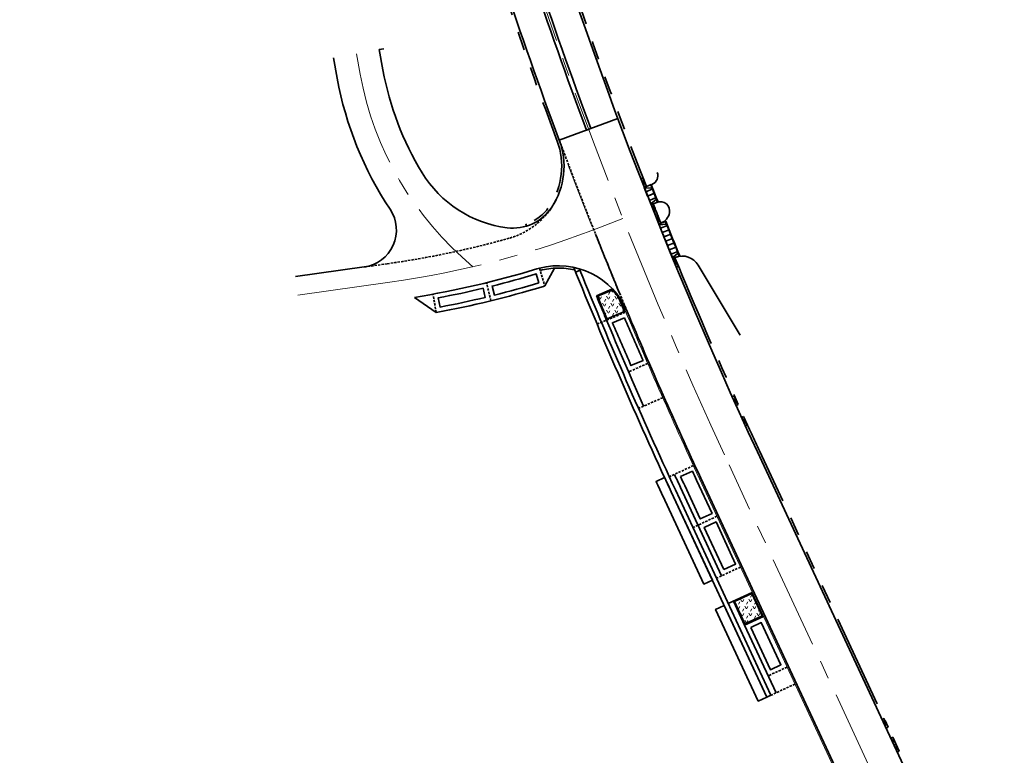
# Model space of a CAD drawing. Header units: metres. Extents: x 228628 to 230733, y 593242 to 595543.
# Tile 5 of 71: x 229949 to 230054, y 594056 to 594135. Entities that reach past the tile are written whole.
import ezdxf

# ---------------------------------------------------------------- set-up
doc = ezdxf.new("R2010")
doc.units = ezdxf.units.M
for name, pattern in [('AM-AS', [16, 10, -2, 2, -2]), ('DASHED2', [0.375, 0.25, -0.125]), ('VH-OPSLUITBAND', [10, 4, -2, 2, -2]), ('VH-RWSBAND', [24, 10, -2, 2, -2, 2, -2, 2, -2]), ('VW-1-1_STREEP', [2, 1, -1])]:
    doc.linetypes.add(name, pattern=pattern)
doc.layers.add('B-XX-OG-LUCHTFOTO_2017_HD-G', color=7, linetype='Continuous')
for name, color, linetype, lineweight in [('N-WE-AM-AS-G', 10, 'AM-AS', 18), ('N-WE-GR-BEPLANTING_NATUUR-A-250', 92, 'Continuous', 18), ('N-WE-GR-GROENSTROOK-G', 90, 'Continuous', 35), ('N-WE-GR-HAAG-G', 90, 'GR-HAAG1', 35), ('N-WE-RI-HWA_GOOT-G', 150, 'Continuous', 35), ('N-WE-VH-KANTOPSLUITING_OPSLUITBAND-G', 150, 'VH-OPSLUITBAND', 35), ('N-WE-VH-KANTOPSLUITING_TROTTOIRBAND_RWS-G', 210, 'VH-RWSBAND', 35), ('N-WE-VH-KANTVERHARDING-G', 210, 'Continuous', 35), ('N-WE-VH-KANTVERHARDING_STREKLAAG-G', 60, 'Continuous', 18), ('N-WE-VH-VERHARDING_BETON-G', 40, 'Continuous', 35), ('N-WE-VW-MARKERING_DWARS_DRIEHOEK-G', 7, 'VW-HAAIETAND50-L-N', 35), ('N-WE-VW-MARKERING_LANGS_STREEP_11_010-G', 7, 'VW-1-1_STREEP', 13), ('N-WE-VW-MARKERING_PUNTSTUK-G', 7, 'Continuous', 35)]:
    doc.layers.add(name, color=color, linetype=linetype, lineweight=lineweight)
doc.linetypes.add('GR-HAAG1', pattern='A,6,[176,NLCS.SHX,S=0.125,R=0,X=0,Y=0],-2', length=8)
doc.linetypes.add('VW-HAAIETAND50-L-N', pattern='A,0,-0.5,[150,NLCS.SHX,S=1,R=0,X=-0.625,Y=-0.25],-0.5', length=1)

# ---------------------------------------------------------------- blocks, each defined once
blk = doc.blocks.new('Inritblok links')
at = {"layer": 'N-WE-VH-VERHARDING_BETON-G', "ltscale": 2, "flags": 128}
blk.add_lwpolyline([(0, 0.8), (0, 0), (0.5, 0), (0.5, 0.8)], close=True, dxfattribs=at)
for points in [[(0.5, 0.05), (0, 0.05)], [(0.33, 0.05), (0.1, 0.8)]]:
    blk.add_lwpolyline(points, dxfattribs=at)
blk = doc.blocks.new('Inritblok midden')
at = {"layer": 'N-WE-VH-VERHARDING_BETON-G', "ltscale": 2, "flags": 128}
blk.add_lwpolyline([(0, 0.8), (0, 0), (0.5, 0), (0.5, 0.8)], close=True, dxfattribs=at)
blk.add_lwpolyline([(0, 0.05), (0.5, 0.05)], dxfattribs=at)
blk = doc.blocks.new('Inritblok rechts')
at = {"layer": 'N-WE-VH-VERHARDING_BETON-G', "ltscale": 2, "flags": 128}
blk.add_lwpolyline([(0.5, 0.8), (0, 0.8), (0, 0), (0.5, 0)], close=True, dxfattribs=at)
for points in [[(0, 0.05), (0.5, 0.05)], [(0.17, 0.05), (0.4, 0.8)]]:
    blk.add_lwpolyline(points, dxfattribs=at)

msp = doc.modelspace()

# ---------------------------------------------------------------- hatches: boundary and pattern name
at = {"layer": 'N-WE-GR-BEPLANTING_NATUUR-A-250'}
h = msp.add_hatch(dxfattribs=at)
h.set_pattern_fill('AGR-BEPLANTING_SOORT_02', color=256, scale=0.2, pattern_type=2)
h.set_pattern_definition([(60, (0, 0), (-0.4330130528, 0.7499993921), [0.288676, -0.57735]), (60, (0, 0.5), (-0.4330130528, 0.7499993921), [0.288676, -0.57735]), (300, (0, 0.5), (0.8660250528, 6.079e-07), [0.288676, -0.57735])])
edge = h.paths.add_edge_path()
edge.add_line((230010.58, 594104.82), (230012.15, 594105.48))
edge.add_arc((230006.37, 594100.09), 7.9, 34.1845, 42.9776, ccw=False)
edge.add_arc((230478.03, 594297.61), 503.61, 202.5438, 202.7116)
edge.add_line((230013.47, 594103.17), (230011.59, 594102.38))
edge.add_arc((230478.59, 594297.84), 506.25, 202.4129, 202.7117, ccw=False)
h = msp.add_hatch(dxfattribs=at)
h.set_pattern_fill('AGR-BEPLANTING_SOORT_02', color=256, scale=0.2, pattern_type=2)
h.set_pattern_definition([(60, (-3.3781, 7.2615), (-0.4330130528, 0.7499993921), [0.288676, -0.57735]), (60, (-3.3781, 7.7615), (-0.4330130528, 0.7499993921), [0.288676, -0.57735]), (300, (-3.3781, 7.7615), (0.8660250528, 6.079e-07), [0.288676, -0.57735])])
h.paths.add_polyline_path([(230027.13, 594072.91), (230025.28, 594072.05), (230026.39, 594069.65), (230028.24, 594070.51)])

# ---------------------------------------------------------------- linework, layer by layer
at = {"layer": 'N-WE-AM-AS-G'}
for points in [[(230429.28, 593569.51, -0.016656), (230389.85, 593600.18), (230214.9, 593745.87, -0.110691), (230134.87, 593849.86), (230024.69, 594086.71, -0.037618), (229998.21, 594157.02), (229961.23, 594283.21, -0.001419), (229953.33, 594310.46), (229902.82, 594486.55, -0.031422), (229889.33, 594547.87), (229878.56, 594617.37, -0.074257), (229878.09, 594703.04), (229883.8, 594742.73)], [(229997.21, 594107.99, -0.176465), (229985.1, 594128.66), (229984.7, 594130.84)], [(229978.43, 594104.95), (229988.28, 594106.33, 0.059894), (230011.37, 594112.42), (230013.29, 594113.18)]]:
    msp.add_lwpolyline(points, format="xyb", dxfattribs=at)
at = {"layer": 'N-WE-GR-GROENSTROOK-G'}
msp.add_lwpolyline([(230010.58, 594104.82), (230012.15, 594105.48, -0.038386), (230012.91, 594104.53, 0.000732), (230013.47, 594103.17), (230011.59, 594102.38, -0.001304)], format="xyb", close=True, dxfattribs=at)
msp.add_lwpolyline([(230027.13, 594072.91), (230025.28, 594072.05), (230026.39, 594069.65), (230028.24, 594070.51)], close=True, dxfattribs=at)
at = {"layer": 'N-WE-GR-HAAG-G'}
msp.add_lwpolyline([(230017.76, 594085.37, 0.000839), (230018.48, 594083.82), (230022.89, 594074.35), (230021.98, 594073.93), (230017.57, 594083.4, -0.000839), (230016.86, 594084.95)], format="xyb", close=True, dxfattribs=at)
msp.add_lwpolyline([(230028.73, 594061.79), (230027.82, 594061.37), (230023.24, 594071.21), (230024.15, 594071.63)], close=True, dxfattribs=at)
at = {"layer": 'N-WE-RI-HWA_GOOT-G'}
msp.add_lwpolyline([(230008.23, 594107.4), (230008.69, 594107.61, 0.012693), (230018.93, 594084.03), (230029.18, 594062)], format="xyb", dxfattribs=at)
for points in [[(230004.29, 594106.26, -0.012008), (229999.5, 594104.94), (229999.26, 594105.91, 0.011984), (230004, 594107.21)], [(229998.29, 594105.67), (229998.53, 594104.7, -0.012008), (229993.67, 594103.66), (229993.49, 594104.65, 0.011985)], [(230013.46, 594102.52, -0.000907), (230015.45, 594097.93), (230014.16, 594097.37, 0.00086), (230012.17, 594101.97)], [(230019.48, 594085.46, 0.000524), (230019.93, 594084.5), (230021.59, 594080.92), (230022.86, 594081.51), (230021.2, 594085.09, -0.000523), (230020.75, 594086.04)]]:
    msp.add_lwpolyline(points, format="xyb", close=True, dxfattribs=at)
for points in [[(230024.12, 594075.48), (230025.39, 594076.07), (230023.29, 594080.6), (230022.02, 594080.01)], [(230027.01, 594069.28), (230029.12, 594064.74), (230030.24, 594065.27), (230028.13, 594069.8)]]:
    msp.add_lwpolyline(points, close=True, dxfattribs=at)
msp.add_lwpolyline([(230028.73, 594061.79), (230029.18, 594062)], dxfattribs=at)
at = {"layer": 'N-WE-VH-KANTOPSLUITING_OPSLUITBAND-G'}
msp.add_lwpolyline([(230011.54, 594102.25, -0.001404), (230010.45, 594104.88), (230012.18, 594105.6)], format="xyb", dxfattribs=at)
msp.add_lwpolyline([(230028.38, 594070.46), (230026.35, 594069.52), (230025.15, 594072.09)], dxfattribs=at)
at = {"layer": 'N-WE-VH-KANTOPSLUITING_TROTTOIRBAND_RWS-G', "flags": 128}
for points in [[(229985.69, 594212.54), (230001.66, 594158.03, 0.022061), (230015.81, 594116.6, 0.022061)], [(229997.06, 594148.35, 0.014098), (230006.24, 594121.48, -0.238487), (230005.46, 594114.53, -0.175422), (230002.88, 594112.58, -0.175422)], [(230016.55, 594114.74, 0.001121), (230017.37, 594112.67)], [(230018.88, 594108.96, 0.008643), (230025.67, 594093.21)], [(230004.33, 594107.83), (230004.41, 594107.59, -0.12191), (230008.13, 594107.64)], [(230026.25, 594091.92, 0.002047), (230027.95, 594088.23), (230041.74, 594058.59)]]:
    msp.add_lwpolyline(points, format="xyb", dxfattribs=at)
for points in [[(230025.03, 594094.01), (230025.26, 594094.12), (230025.44, 594093.1), (230025.67, 594093.21)], [(230026.44, 594090.91), (230026.67, 594091.01), (230026.03, 594091.82), (230026.25, 594091.92)], [(230042.26, 594057.49), (230042.03, 594057.38)], [(230042.6, 594056.74), (230042.03, 594057.38)], [(230042.26, 594057.49), (230042.95, 594056)], [(230042.6, 594056.74), (230042.38, 594056.64)], [(230042.6, 594056.74), (230042.72, 594055.89)], [(230042.95, 594056), (230042.72, 594055.89)]]:
    msp.add_lwpolyline(points, dxfattribs=at)
at = {"layer": 'N-WE-VH-KANTVERHARDING-G'}
msp.add_line((230002.88, 594112.58), (230002.95, 594112.35), dxfattribs=at)
at = {"layer": 'N-WE-VH-KANTVERHARDING-G', "linetype": 'DASHED2'}
msp.add_line((230004.33, 594107.83), (230004.92, 594105.92), dxfattribs=at)
at = {"layer": 'N-WE-VH-KANTVERHARDING-G'}
for points in [[(229927.23, 594347.96), (229930.94, 594335.02, 0.069911), (229942.47, 594309.12, -0.068486), (229964.59, 594259.84), (229994.99, 594156.08, 0.01807), (230006.47, 594121.57, -0.238487), (230005.67, 594114.39)], [(229959.37, 594344.55, 0.447881), (229957.94, 594340.31, -0.034083), (229965.65, 594324.37), (229960.97, 594322.49), (229960.88, 594322.69, -0.192204), (229960.88, 594323.44), (229961.4, 594324.75, 0.196997), (229961.39, 594325.51, 0.033468), (229953.73, 594340.59, 0.50579), (229952.93, 594340.67, 0.068276), (229951.4, 594338.42, 0.186753), (229950.76, 594331.23), (229956.46, 594311.36, 0.000898), (229961.43, 594294.12), (229964.45, 594284.15), (230001.42, 594157.96, 0.037618), (230027.73, 594088.12), (230137.91, 593851.28, 0.110691)], [(230000.86, 594112.17, -0.228732), (229991.74, 594118.08, -0.091507), (229987.55, 594129.11), (229987.16, 594131.29), (229987.65, 594131.38)], [(229982.24, 594130.39), (229982.64, 594128.21, 0.102196), (229988.32, 594114.15, -0.552911), (229985.55, 594107.96), (229978.15, 594106.93)], [(230015.21, 594117.44), (230015.45, 594117.53), (230015.58, 594116.51), (230016.41, 594116.83, 0.407763), (230016.98, 594118.11)], [(230016.77, 594113.5), (230017, 594113.6), (230017.14, 594112.58), (230017.39, 594112.68, 0.249533), (230018.29, 594113.76, 0.597023), (230016.95, 594114.89), (230016.31, 594114.65), (230016.92, 594113.81), (230016.68, 594113.71)], [(230019.03, 594107.95), (230019.26, 594108.04), (230018.65, 594108.87), (230018.91, 594108.98, -0.3698), (230021.38, 594108.15), (230025.89, 594100.63)], [(229990.92, 594104.7, 0.033089), (230004.05, 594107.75, -0.009186), (230004.33, 594107.83)], [(230004.33, 594107.83, -0.374012), (230013.75, 594103.18)], [(230028.73, 594061.79), (230018.48, 594083.82, -0.012961), (230008.02, 594107.92)], [(229993.27, 594103.08, 0.028133), (230004.63, 594105.84, -0.012491), (230004.92, 594105.92)], [(230011.54, 594102.25, 0.004966), (230015.51, 594093.03)], [(230013.75, 594103.18, 0.009713), (230021.65, 594085.3), (230131.84, 593848.45, 0.110691), (230212.76, 593743.3), (230261.94, 593702.34, -0.051466), (230276.29, 593687.65, 0.043701), (230288.76, 593674.48, -0.299779), (230293.05, 593658.54)], [(230018.82, 594085.7, 0.000771), (230019.48, 594084.29), (230023.88, 594074.81)]]:
    msp.add_lwpolyline(points, format="xyb", dxfattribs=at)
at = {"layer": 'N-WE-VH-KANTVERHARDING-G', "linetype": 'DASHED2'}
for points in [[(230013.75, 594103.18, -0.00982), (230006.47, 594121.57, -0.039689), (230006.82, 594120.35)], [(230006.2, 594115.32, -0.215595), (230001.16, 594111.07, -0.034313), (229988.01, 594108.31), (229985.55, 594107.96)]]:
    msp.add_lwpolyline(points, format="xyb", dxfattribs=at)
at = {"layer": 'N-WE-VH-KANTVERHARDING-G'}
for points in [[(230004.92, 594105.92), (230005.94, 594107.83)], [(229993.27, 594103.08), (229990.92, 594104.7)], [(230027.18, 594073.04), (230024.6, 594071.84)], [(230026.35, 594069.52), (230029.72, 594062.26)], [(230041.1, 594059.39), (230041.32, 594059.49), (230041.52, 594058.48), (230041.74, 594058.59)]]:
    msp.add_lwpolyline(points, dxfattribs=at)
at = {"layer": 'N-WE-VH-KANTVERHARDING-G', "linetype": 'DASHED2'}
for points in [[(229999.13, 594104.33), (229998.66, 594106.28)], [(229993.27, 594103.08), (229992.91, 594105.05)], [(230010.52, 594101.83), (230013.6, 594103.12)], [(230015.95, 594097.6), (230013.9, 594096.71)], [(230017.56, 594093.93), (230014.96, 594092.78)], [(230020.85, 594086.64), (230018.28, 594085.45)], [(230023.38, 594081.2), (230020.81, 594080)], [(230025.91, 594075.76), (230023.34, 594074.56)], [(230030.91, 594065.02), (230028.88, 594064.08)], [(230031.75, 594063.2), (230028.73, 594061.79)]]:
    msp.add_lwpolyline(points, dxfattribs=at)
at = {"layer": 'N-WE-VH-KANTVERHARDING-G'}
msp.add_arc((230001.49, 594117.13), 5, 262.7974, 326.8169, dxfattribs=at)
at = {"layer": 'N-WE-VH-KANTVERHARDING_STREKLAAG-G'}
msp.add_lwpolyline([(230054.1, 594015.17), (230021.51, 594085.23, -0.010495), (230013, 594104.58, -0.010495)], format="xyb", dxfattribs=at)
at = {"layer": 'N-WE-VW-MARKERING_DWARS_DRIEHOEK-G'}
msp.add_lwpolyline([(230010.36, 594111.49, 0.003477), (230012.99, 594105.01, 0.003477)], format="xyb", dxfattribs=at)
at = {"layer": 'N-WE-VW-MARKERING_LANGS_STREEP_11_010-G', "const_width": 0.1}
msp.add_lwpolyline([(230007.41, 594118.93, 0.003476), (230009.94, 594112.4)], format="xyb", dxfattribs=at)
at = {"layer": 'N-WE-VW-MARKERING_PUNTSTUK-G'}
msp.add_lwpolyline([(229981.99, 594211.46), (229982.47, 594211.6), (229998.45, 594157.09, 0.01807), (230009.85, 594122.83), (230009.38, 594122.65, -0.01807), (229997.97, 594156.95)], format="xyb", close=True, dxfattribs=at)
msp.add_lwpolyline([(230006.47, 594121.57), (230012.75, 594123.91)], dxfattribs=at)

# ---------------------------------------------------------------- block references
at = {"layer": 'B-XX-OG-LUCHTFOTO_2017_HD-G'}
for name, p, rotation in [('Inritblok rechts', (230016.51, 594116.33), 111.5017322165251), ('Inritblok midden', (230016.69, 594115.87), 111.5017322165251), ('Inritblok midden', (230016.88, 594115.4), 111.5017322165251), ('Inritblok links', (230017.06, 594114.94), 111.5017322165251), ('Inritblok rechts', (230018.07, 594112.41), 112.1048411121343), ('Inritblok midden', (230018.26, 594111.95), 112.1048411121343), ('Inritblok midden', (230018.45, 594111.49), 112.1048411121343), ('Inritblok midden', (230018.63, 594111.02), 112.1048411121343), ('Inritblok midden', (230018.82, 594110.56), 112.1048411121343), ('Inritblok midden', (230019.01, 594110.1), 112.1048411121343), ('Inritblok midden', (230019.2, 594109.63), 112.1048411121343), ('Inritblok links', (230019.39, 594109.17), 112.1048411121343)]:
    msp.add_blockref(name, p, dxfattribs=dict(at, rotation=rotation))

doc.saveas('drawing.dxf')
